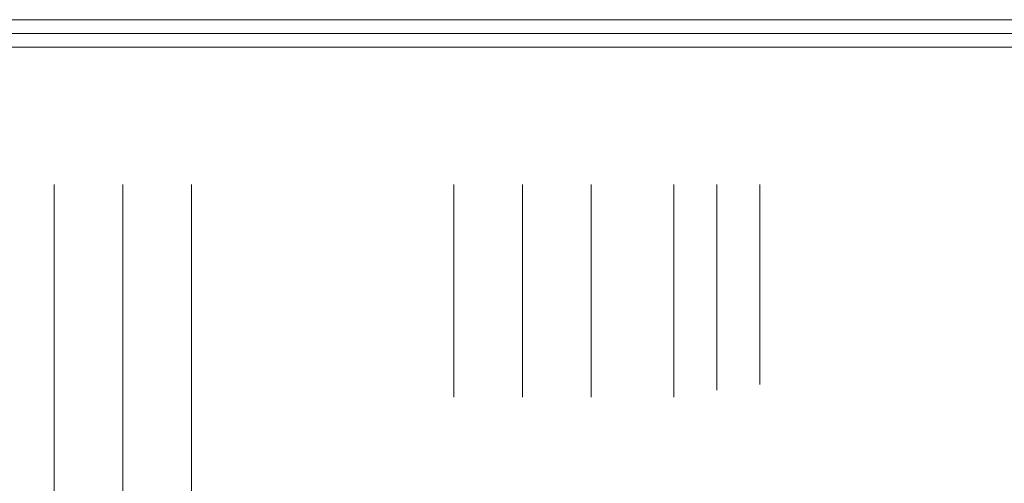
# Model space of a CAD drawing. Header units: millimetres. Extents: x -21756 to -17416, y -600 to 2500.
# Tile 12 of 23: x -20387 to -20158, y 2057 to 2165. Entities that reach past the tile are written whole.
import ezdxf

# ---------------------------------------------------------------- set-up
doc = ezdxf.new("R2010")
doc.units = ezdxf.units.MM
doc.layers.add('P-PIPE', color=3, linetype='Continuous', lineweight=18)
doc.layers.add('P-PIPE-CNTR', color=3, linetype='Continuous', lineweight=18)

msp = doc.modelspace()

# ---------------------------------------------------------------- linework, layer by layer
at = {"layer": 'P-PIPE'}
for p, q in [((-19887.26, 2165.29), (-20407.19, 2165.29)), ((-20407.19, 2158.89), (-19887.26, 2158.89))]:
    msp.add_line(p, q, dxfattribs=at)
at = {"layer": 'P-PIPE', "color": 1}
for p, q in [((-20378.75, 2126.89), (-20378.75, 2020.75)), ((-20346.75, 2044.51), (-20346.75, 2126.89)), ((-20234.54, 2126.89), (-20234.54, 2077.4)), ((-20214.54, 2080.36), (-20214.54, 2126.89))]:
    msp.add_line(p, q, dxfattribs=at)
at = {"layer": 'P-PIPE', "color": 5}
for p, q in [((-20285.75, 2126.89), (-20285.75, 2077.42)), ((-20253.75, 2077.42), (-20253.75, 2126.89))]:
    msp.add_line(p, q, dxfattribs=at)
at = {"layer": 'P-PIPE-CNTR'}
msp.add_line((-20407.19, 2162.09), (-19887.26, 2162.09), dxfattribs=at)
at = {"layer": 'P-PIPE-CNTR', "color": 1}
for p, q in [((-20362.75, 2126.89), (-20362.75, 2033.8)), ((-20224.54, 2079.02), (-20224.54, 2126.89))]:
    msp.add_line(p, q, dxfattribs=at)
at = {"layer": 'P-PIPE-CNTR', "color": 5}
msp.add_line((-20269.75, 2077.42), (-20269.75, 2126.89), dxfattribs=at)

doc.saveas('drawing.dxf')
